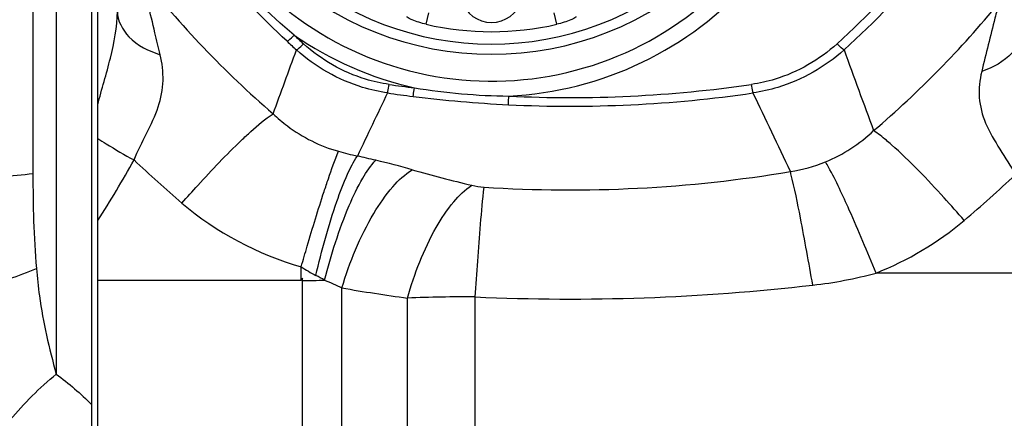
# Model space of a CAD drawing. Header units: millimetres. Extents: x 0 to 8493, y 0 to 6007.
# Tile 18 of 111: x 1915 to 2165, y 4272 to 4373. Entities that reach past the tile are written whole.
import ezdxf

# ---------------------------------------------------------------- set-up
doc = ezdxf.new("R2010")
doc.units = ezdxf.units.MM
doc.header["$LTSCALE"] = 467.107143
doc.layers.get('0').update_dxf_attribs({"linetype": 'CONTINUOUS'})
for name, color, linetype in [('304102000094DXF_CONTINUOUS_LINE', 7, 'CONTINUOUS'), ('304102000126DXF_CONTINUOUS_LINE', 7, 'CONTINUOUS'), ('304103000094DXF_CONTINUOUS_LINE', 7, 'CONTINUOUS'), ('504001000008DXF_CONTINUOUS_LINE', 7, 'CONTINUOUS'), ('最大动作范围图_DXF_DIMENSION', 7, 'CONTINUOUS')]:
    doc.layers.add(name, color=color, linetype=linetype)
doc.styles.get("Standard").update_dxf_attribs({"font": 'txt', "width": 0.7})
doc.dimstyles.new('DIMSTYLE_2', dxfattribs={"dimtxt": 85.714286, "dimasz": 42.857143, "dimexe": 1.5, "dimexo": 0, "dimgap": 3, "dimtad": 1, "dimdsep": 46, "dimtxsty": 'Standard', "dimblk": '_FILLED', "dimblk1": '_FILLED', "dimblk2": '_FILLED', "dimcen": 0.09, "dimclrt": 5, "dimazin": 2, "dimtp": 0.01, "dimtm": 0.01, "dimtfac": 1, "dimtofl": 0, "dimtmove": 0, "dimatfit": 3, "dimldrblk": '_FILLED', "dimfxl": 0, "dimtolj": 1, "dimarcsym": 0})

# ---------------------------------------------------------------- blocks, each defined once
blk = doc.blocks.new('_FILLED')
at = {"color": 0, "linetype": 'ByBlock'}
blk.add_solid([(0, 0), (-1, 0.25), (-1, -0.25)], dxfattribs=at)
blk = doc.blocks.new('*D3')
at = {"layer": '最大动作范围图_DXF_DIMENSION', "color": 2, "linetype": 'Continuous', "transparency": 16777216}
for p, q in [((1777.07, 4118.41), (1777.07, 4686.66)), ((2034.57, 4451.27), (2034.57, 4686.66)), ((1777.07, 4675.94), (1905.82, 4675.94)), ((2034.57, 4675.94), (1905.82, 4675.94)), ((1905.82, 4675.94), (2361.78, 4675.94))]:
    blk.add_line(p, q, dxfattribs=at)
at = {"layer": '最大动作范围图_DXF_DIMENSION', "color": 2, "linetype": 'Continuous', "transparency": 16777216, "xscale": 42.8571428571, "yscale": 42.8571428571, "zscale": 42.8571428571, "rotation": 180}
blk.add_blockref('_FILLED', (1777.07, 4675.94), dxfattribs=at)
at = {"layer": '最大动作范围图_DXF_DIMENSION', "color": 2, "linetype": 'Continuous', "transparency": 16777216, "xscale": 42.8571428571, "yscale": 42.8571428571, "zscale": 42.8571428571}
blk.add_blockref('_FILLED', (2034.57, 4675.94), dxfattribs=at)

msp = doc.modelspace()

# ---------------------------------------------------------------- linework, layer by layer
at = {"layer": '304102000094DXF_CONTINUOUS_LINE', "color": 9, "linetype": 'Continuous'}
for p, q in [((2017.988, 4371.649), (2018.651, 4374.545)), ((2051.16, 4371.649), (2050.497, 4374.545))]:
    msp.add_line(p, q, dxfattribs=at)
at = {"layer": '304102000094DXF_CONTINUOUS_LINE', "color": 7, "linetype": 'Continuous'}
msp.add_arc((2034.574, 4444.124), 77.5, 227.93101, 311.93985, dxfattribs=at)
at = {"layer": '304102000094DXF_CONTINUOUS_LINE', "color": 9, "linetype": 'Continuous'}
msp.add_arc((2034.574, 4444.124), 74.349, 257.10992, 282.89008, dxfattribs=at)
for points, knots in [([(2017.988, 4371.649), (2016.785, 4371.924), (2015.065, 4372.47), (2013.717, 4373.068), (2013.069, 4373.533), (2013.146, 4373.664)], [0, 0, 0, 0, 0.6945727, 0.9146696, 1, 1, 1, 1]), ([(2056.003, 4373.664), (2056.08, 4373.533), (2055.431, 4373.069), (2054.084, 4372.47), (2052.364, 4371.924), (2051.16, 4371.649)], [0, 0, 0, 0, 0.0852972, 0.3053411, 1, 1, 1, 1])]:
    msp.add_open_spline(points, degree=3, knots=knots, dxfattribs=at)
at = {"layer": '304102000126DXF_CONTINUOUS_LINE', "color": 7, "linetype": 'Continuous'}
for p, q in [((1934.574, 4223.125), (1934.574, 4396.785)), ((1986.574, 4307.176), (1986.248, 4306.586)), ((1986.574, 4223.124), (1986.574, 4307.176))]:
    msp.add_line(p, q, dxfattribs=at)
at = {"layer": '304102000126DXF_CONTINUOUS_LINE', "color": 9, "linetype": 'Continuous'}
for p, q in [((1986.248, 4306.586), (1986.246, 4310.082)), ((2184.574, 4308.496), (2132.204, 4308.496)), ((1986.248, 4306.586), (1934.574, 4306.586)), ((1996.575, 4225.237), (1996.575, 4304.716)), ((2013.239, 4231.068), (2013.238, 4302.139)), ((2030.451, 4234.124), (2030.454, 4302.42))]:
    msp.add_line(p, q, dxfattribs=at)
for centre, radius, start, end in [((1967.141, 4537.741), 230.936, 312.21591, 327.77347), ((1967.136, 4538.359), 233.751, 312.18264, 327.73019), ((2142.228, 4538.295), 249.929, 218.06873, 229.26053), ((2034.566, 4441.759), 88.445, 272.85866, 318.35044), ((1966.994, 4537.959), 253.903, 310.41558, 320.68124), ((2141.916, 4537.651), 230.808, 226.98954, 227.7858), ((-1884.821, 5771.051), 4117.338, 339.793868, 340.034193), ((2141.817, 4538.156), 233.469, 227.02377, 227.81936), ((6085.581, 5804.378), 4214.822, 199.966387, 200.26317), ((2054.588, 4671.896), 318.855, 261.69859, 262.8679), ((2040.939, 4514.934), 161.522, 260.75891, 269.30427), ((2054.537, 4672.56), 319.515, 267.20873, 278.28841), ((4017.831, 3385.82), 2230.804, 154.271978, 154.728288), ((2054.575, 4672.407), 321.56, 261.70407, 262.87256), ((2054.59, 4672.567), 321.721, 262.87355, 267.19584), ((2054.538, 4673.154), 322.305, 267.21017, 278.28301), ((47.99, 3365.341), 2278.726, 25.16357, 25.718977), ((2027.184, 4452.228), 117.125, 254.41116, 256.84581), ((1945.33, 4083.213), 260.869, 76.73571, 77.78394), ((2141.813, 4544.713), 286.808, 226.34285, 229.6131), ((1954.342, 4121.177), 221.85, 74.27767, 76.75134), ((2104.498, 4373.12), 39.311, 278.72185, 292.24069), ((2125.306, 4726.561), 407.211, 254.20397, 256.40029), ((2054.459, 4667.548), 337.955, 266.30488, 279.53804), ((2057.653, 4320.237), 54.639, 14.24842, 14.87577), ((1967.33, 4544.444), 290.885, 310.07399, 313.49068), ((2010.187, 4346.69), 43.741, 236.8151, 242.48844), ((1962.967, 4255.906), 58.589, 60.08984, 62.54222), ((2103.786, 4413.449), 108.732, 276.52999, 285.15064), ((1986.21, 4475.813), 169.227, 270.12329, 272.02234), ((2054.511, 4840.27), 538.388, 267.43896, 276.57424), ((2074.807, 4755.442), 457.465, 260.15325, 262.26514), ((2027.314, 3967.131), 335.303, 89.46351, 92.40606)]:
    msp.add_arc(centre, radius, start, end, dxfattribs=at)
at = {"layer": '304102000126DXF_CONTINUOUS_LINE', "color": 7, "linetype": 'Continuous'}
msp.add_arc((2034.574, 4444.124), 80.088, 226.07847, 313.91749, dxfattribs=at)
at = {"layer": '304102000126DXF_CONTINUOUS_LINE', "color": 9, "linetype": 'Continuous'}
for points in [[(1982.663, 4367.341), (1976.164, 4373.396), (1970.068, 4379.894), (1964.279, 4386.629)], [(1984.474, 4368.877), (1978.041, 4374.245), (1972.091, 4380.232), (1966.681, 4386.629)], [(1984.474, 4368.877), (1993.628, 4362.584), (2004.167, 4357.968), (2015, 4355.508)], [(2119.377, 4336.734), (2123.872, 4338.57), (2128.069, 4341.322), (2131.606, 4344.647)], [(1934.574, 4321.794), (1937.797, 4326.846), (1940.918, 4331.968), (1943.817, 4337.212)], [(2120.152, 4335.384), (2119.901, 4335.839), (2119.645, 4336.29), (2119.377, 4336.734)], [(2029.556, 4330.767), (2030.579, 4330.52), (2031.628, 4330.364), (2032.679, 4330.295)], [(1955.977, 4326.255), (1964.691, 4318.843), (1975.229, 4313.163), (1986.246, 4310.082)], [(2132.204, 4308.496), (2140.295, 4311.67), (2147.944, 4316.26), (2154.595, 4321.855)], [(1992.181, 4306.691), (1993.67, 4306.09), (1995.139, 4305.435), (1996.575, 4304.716)]]:
    msp.add_open_spline(points, degree=3, dxfattribs=at)
for points, knots in [([(1970.971, 4386.591), (1978.6, 4377.629), (1998.029, 4362.733), (2033.692, 4354.61), (2069.52, 4362.001), (2089.257, 4376.505), (2097.069, 4385.315)], [0, 0, 0, 0, 0.2489531, 0.4999094, 0.7509225, 1, 1, 1, 1]), ([(1950.462, 4363.936), (1950.02, 4365.787), (1948.393, 4372.546), (1946.738, 4379.299), (1945.466, 4384.187)], [0, 0, 0, 0, 0.2736, 1, 1, 1, 1]), ([(2163.421, 4377.077), (2163.081, 4375.798), (2161.575, 4370.007), (2160.14, 4364.197), (2159.042, 4359.667)], [0, 0, 0, 0, 0.2211006, 1, 1, 1, 1]), ([(1934.574, 4351.214), (1935.621, 4355.172), (1937.972, 4362.887), (1939.574, 4370.926), (1939.574, 4374.924)], [0, 0, 0, 0, 0.5059458, 1, 1, 1, 1]), ([(1939.574, 4374.92), (1939.574, 4372.561), (1942.466, 4367.245), (1947.551, 4364.856), (1950.462, 4363.936)], [0, 0, 0, 0, 0.4358737, 1, 1, 1, 1]), ([(2169.574, 4371.054), (2169.574, 4368.65), (2166.896, 4363.269), (2161.891, 4360.657), (2159.042, 4359.668)], [0, 0, 0, 0, 0.4435875, 1, 1, 1, 1]), ([(1982.663, 4367.341), (1982.779, 4367.397), (1983.44, 4367.843), (1984.01, 4368.401), (1984.474, 4368.877)], [0, 0, 0, 0, 0.1619737, 1, 1, 1, 1]), ([(2008.178, 4354.211), (2006.035, 4354.527), (1997.624, 4356.394), (1989.835, 4360.85), (1985.05, 4365.148)], [0, 0, 0, 0, 0.2520292, 1, 1, 1, 1]), ([(1985.052, 4365.146), (1985.166, 4365.204), (1985.818, 4365.659), (1986.379, 4366.224), (1986.835, 4366.706)], [0, 0, 0, 0, 0.1618626, 1, 1, 1, 1]), ([(2008.551, 4356.382), (2006.534, 4356.676), (1998.626, 4358.428), (1991.312, 4362.645), (1986.835, 4366.706)], [0, 0, 0, 0, 0.2522231, 1, 1, 1, 1]), ([(2122.313, 4366.706), (2117.836, 4362.645), (2110.522, 4358.428), (2102.614, 4356.676), (2100.597, 4356.382)], [0, 0, 0, 0, 0.7477769, 1, 1, 1, 1]), ([(2124.098, 4365.148), (2119.314, 4360.85), (2111.524, 4356.394), (2103.114, 4354.527), (2100.97, 4354.211)], [0, 0, 0, 0, 0.7479707, 1, 1, 1, 1]), ([(2124.096, 4365.146), (2123.982, 4365.204), (2123.33, 4365.659), (2122.77, 4366.224), (2122.313, 4366.706)], [0, 0, 0, 0, 0.1618632, 1, 1, 1, 1]), ([(1943.817, 4337.212), (1945.656, 4341.803), (1949.685, 4347.925), (1951.512, 4357.297), (1950.974, 4361.787), (1950.462, 4363.936)], [0, 0, 0, 0, 0.5261158, 0.7649169, 1, 1, 1, 1]), ([(2159.042, 4359.667), (2158.523, 4357.526), (2158.026, 4353.015), (2160.47, 4343.638), (2165.335, 4337.95), (2167.528, 4333.411)], [0, 0, 0, 0, 0.2322282, 0.468773, 1, 1, 1, 1]), ([(2008.175, 4354.212), (2008.202, 4354.325), (2008.344, 4355.045), (2008.458, 4355.771), (2008.551, 4356.382)], [0, 0, 0, 0, 0.1581055, 1, 1, 1, 1]), ([(2014.677, 4353.332), (2014.7, 4353.445), (2014.822, 4354.169), (2014.92, 4354.896), (2015, 4355.508)], [0, 0, 0, 0, 0.1580487, 1, 1, 1, 1]), ([(2100.973, 4354.212), (2100.947, 4354.325), (2100.804, 4355.045), (2100.69, 4355.771), (2100.597, 4356.382)], [0, 0, 0, 0, 0.1581037, 1, 1, 1, 1]), ([(2038.85, 4351.231), (2038.859, 4351.346), (2038.907, 4352.077), (2038.946, 4352.808), (2038.977, 4353.424)], [0, 0, 0, 0, 0.1579306, 1, 1, 1, 1]), ([(1971.078, 4342.196), (1971.869, 4342.95), (1974.435, 4345.32), (1977.089, 4347.638), (1979.12, 4348.927)], [0, 0, 0, 0, 0.3123527, 1, 1, 1, 1]), ([(1979.119, 4348.928), (1980.268, 4347.835), (1985.15, 4343.674), (1991.063, 4340.708), (1995.709, 4339.411)], [0, 0, 0, 0, 0.2474673, 1, 1, 1, 1]), ([(1934.574, 4342.689), (1935.285, 4342.22), (1938.303, 4340.291), (1941.411, 4338.502), (1943.817, 4337.212)], [0, 0, 0, 0, 0.2376946, 1, 1, 1, 1]), ([(2136.133, 4341.08), (2135.704, 4341.459), (2134.249, 4342.712), (2132.74, 4343.916), (2131.606, 4344.647)], [0, 0, 0, 0, 0.2977212, 1, 1, 1, 1]), ([(1955.977, 4326.255), (1957.299, 4327.763), (1962.176, 4333.221), (1967.228, 4338.531), (1971.078, 4342.196)], [0, 0, 0, 0, 0.2739468, 1, 1, 1, 1]), ([(2154.595, 4321.855), (2152.917, 4323.789), (2147.011, 4330.426), (2140.876, 4336.893), (2136.133, 4341.08)], [0, 0, 0, 0, 0.2881065, 1, 1, 1, 1]), ([(1989.982, 4307.895), (1991.465, 4314.219), (1993.808, 4322.919), (1997.631, 4332.932), (1999.524, 4336.748), (2000.53, 4338.176)], [0, 0, 0, 0, 0.6056747, 0.8371849, 1, 1, 1, 1]), ([(1992.067, 4329.186), (1992.42, 4330.268), (1993.564, 4333.7), (1994.744, 4337.126), (1995.709, 4339.411)], [0, 0, 0, 0, 0.3145352, 1, 1, 1, 1]), ([(1992.186, 4306.689), (1993.839, 4313.129), (1996.601, 4322.004), (2001.382, 4332.024), (2003.872, 4335.788), (2005.185, 4337.123)], [0, 0, 0, 0, 0.5986754, 0.8313863, 1, 1, 1, 1]), ([(2132.204, 4308.496), (2130.033, 4313.863), (2126.205, 4322.908), (2122.1, 4331.85), (2120.152, 4335.384)], [0, 0, 0, 0, 0.5892771, 1, 1, 1, 1]), ([(1996.575, 4304.716), (1998.563, 4311.274), (2002.22, 4320.345), (2008.923, 4330.112), (2012.595, 4333.594), (2014.458, 4334.728)], [0, 0, 0, 0, 0.5797, 0.8155236, 1, 1, 1, 1]), ([(2116.151, 4305.422), (2115.161, 4311.126), (2113.425, 4320.567), (2111.55, 4329.991), (2110.611, 4333.685)], [0, 0, 0, 0, 0.6029462, 1, 1, 1, 1]), ([(2013.239, 4302.139), (2015.002, 4308.341), (2018.272, 4316.939), (2024.417, 4326.272), (2027.816, 4329.633), (2029.556, 4330.767)], [0, 0, 0, 0, 0.5784074, 0.813732, 1, 1, 1, 1]), ([(2030.451, 4302.42), (2030.661, 4305.452), (2031.341, 4314.748), (2031.991, 4324.05), (2032.679, 4330.295)], [0, 0, 0, 0, 0.3260682, 1, 1, 1, 1]), ([(1986.248, 4310.081), (1986.751, 4311.826), (1988.619, 4318.216), (1990.566, 4324.584), (1992.067, 4329.186)], [0, 0, 0, 0, 0.2728363, 1, 1, 1, 1])]:
    msp.add_open_spline(points, degree=3, knots=knots, dxfattribs=at)
at = {"layer": '304103000094DXF_CONTINUOUS_LINE', "color": 9, "linetype": 'Continuous'}
for p, q in [((1924.074, 4420.124), (1924.074, 4282.842)), ((1918.143, 4389.895), (1918.143, 4333.753))]:
    msp.add_line(p, q, dxfattribs=at)
at = {"layer": '304103000094DXF_CONTINUOUS_LINE', "color": 7, "linetype": 'Continuous'}
msp.add_line((1933.074, 4227.8), (1933.074, 4389.729), dxfattribs=at)
at = {"layer": '304103000094DXF_CONTINUOUS_LINE', "color": 9, "linetype": 'Continuous'}
for points, knots in [([(1895.901, 4332.696), (1897.973, 4332.696), (1905.395, 4332.787), (1912.828, 4333.124), (1918.143, 4333.753)], [0, 0, 0, 0, 0.2791104, 1, 1, 1, 1]), ([(1900.074, 4302.92), (1901.795, 4303.463), (1908.17, 4305.54), (1914.487, 4307.806), (1919.022, 4309.664)], [0, 0, 0, 0, 0.2691555, 1, 1, 1, 1]), ([(1919.022, 4309.664), (1919.225, 4307.33), (1920.161, 4298.267), (1922.219, 4289.347), (1924.074, 4282.842)], [0, 0, 0, 0, 0.2571824, 1, 1, 1, 1]), ([(1909.074, 4267.009), (1910.115, 4268.442), (1914.612, 4274.171), (1919.812, 4279.35), (1924.074, 4282.842)], [0, 0, 0, 0, 0.2433068, 1, 1, 1, 1])]:
    msp.add_open_spline(points, degree=3, knots=knots, dxfattribs=at)
for points in [[(1918.143, 4333.753), (1918.143, 4325.718), (1918.325, 4317.669), (1919.022, 4309.664)], [(1924.074, 4282.842), (1927.264, 4280.484), (1930.27, 4277.862), (1933.074, 4275.057)]]:
    msp.add_open_spline(points, degree=3, dxfattribs=at)
at = {"layer": '504001000008DXF_CONTINUOUS_LINE', "color": 7, "linetype": 'Continuous'}
msp.add_arc((2034.574, 4380.124), 8, 125.35006, 54.64994, dxfattribs=at)

# ---------------------------------------------------------------- dimensions: what is measured, and where the dimension line sits
at = {"layer": '最大动作范围图_DXF_DIMENSION', "color": 2, "linetype": 'Continuous'}
dim = msp.add_linear_dim(base=(1777.074, 4675.945), p1=(2034.574, 4451.267), p2=(1777.074, 4118.408), angle=180, dimstyle='DIMSTYLE_2', dxfattribs=at)
dim.commit()
dim.dimension.update_dxf_attribs({"geometry": '*D3', "text_midpoint": (2061.785, 4675.945), "dimtype": 160})

doc.saveas('drawing.dxf')
